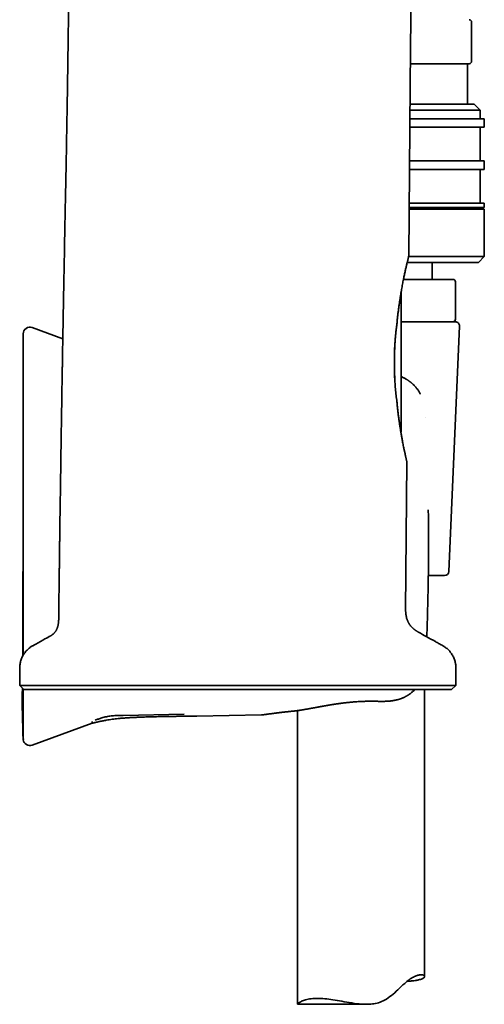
# Model space of a CAD drawing. Header units: millimetres. Extents: x 8 to 756, y 12 to 1057.
# Tile 25 of 28: x 593 to 647, y 732 to 849. Entities that reach past the tile are written whole.
import ezdxf

# ---------------------------------------------------------------- set-up
doc = ezdxf.new("R2010")
doc.units = ezdxf.units.MM

msp = doc.modelspace()

# ---------------------------------------------------------------- linework, layer by layer
at = {"color": 7, "linetype": 'Continuous', "lineweight": 35}
for p, q in [((645.99, 843.68), (645.99, 848.28)), ((645.69, 843.38), (638.77, 843.38)), ((645.49, 838.58), (645.49, 843.38)), ((638.73, 838.58), (646.29, 838.58)), ((646.99, 837.88), (646.29, 838.58)), ((638.71, 836.88), (647.49, 836.88)), ((646.99, 837.88), (638.72, 837.88)), ((646.99, 836.88), (646.99, 837.88)), ((647.49, 835.88), (647.49, 836.88)), ((647.49, 835.88), (638.7, 835.88)), ((646.99, 831.88), (646.99, 835.88)), ((647.49, 831.88), (638.67, 831.88)), ((647.49, 830.88), (647.49, 831.88)), ((647.49, 830.88), (638.66, 830.88)), ((646.99, 826.88), (646.99, 830.88)), ((647.49, 826.88), (638.62, 826.88)), ((647.49, 826.38), (638.62, 826.38)), ((646.99, 826.18), (646.99, 826.38)), ((647.49, 826.38), (647.49, 826.88)), ((647.49, 826.18), (638.62, 826.18)), ((647.49, 820.58), (647.49, 826.18)), ((638.55, 820.58), (647.49, 820.58)), ((646.79, 819.88), (647.49, 820.58)), ((646.79, 819.88), (638.39, 819.88)), ((641.34, 817.88), (641.34, 819.88)), ((637.95, 817.88), (643.79, 817.88)), ((644.09, 813.18), (644.09, 817.58)), ((637.67, 816.38), (637.67, 799.99)), ((637.67, 812.88), (644.07, 812.88)), ((643.31, 783.36), (644.56, 812.36)), ((597.72, 810.87), (594.11, 812.19)), ((636.87, 809.83), (636.87, 806.24)), ((640.49, 801.6), (640.49, 801.6)), ((642.81, 782.88), (640.88, 782.88)), ((593.04, 773.52), (593.04, 773.46)), ((592.63, 769.9), (593.13, 769.4)), ((592.63, 769.9), (644.13, 769.9)), ((593.13, 769.4), (643.63, 769.4)), ((640.44, 735.51), (640.44, 769.4)), ((643.63, 769.4), (644.13, 769.9)), ((625.44, 766.92), (625.44, 732.21)), ((604.84, 766.36), (612.05, 766.49)), ((613.55, 766.27), (621.2, 766.41)), ((621.21, 766.41), (621.31, 766.42)), ((594.11, 762.84), (601.19, 765.42)), ((593.04, 763.82), (593.05, 763.71)), ((593.09, 763.51), (593.09, 763.51)), ((625.44, 732.21), (633.57, 732.21))]:
    msp.add_line(p, q, dxfattribs=at)
at = {"color": 7, "linetype": 'Continuous', "lineweight": 35, "flags": 128}
for points in [[(638.57, 820.65), (638.74, 840.88), (638.92, 861.11)], [(638.2, 778.81), (638.28, 787.54), (638.35, 796.27)], [(625.44, 732.21), (625.44, 732.21), (625.44, 732.22), (625.46, 732.24), (625.48, 732.27), (625.51, 732.3), (625.56, 732.33), (625.61, 732.37), (625.67, 732.42), (625.74, 732.46), (625.83, 732.51), (625.92, 732.56), (626.02, 732.6), (626.13, 732.65), (626.26, 732.69), (626.39, 732.73), (626.54, 732.77), (626.69, 732.8), (626.87, 732.84), (627.05, 732.86), (627.25, 732.88), (627.46, 732.9), (627.69, 732.9), (627.92, 732.9), (628.17, 732.9), (628.42, 732.88), (628.65, 732.86), (628.88, 732.84), (629.12, 732.81), (629.36, 732.78), (629.61, 732.74), (629.87, 732.7), (630.13, 732.66), (630.4, 732.61), (630.68, 732.56), (630.96, 732.51), (631.24, 732.46), (631.53, 732.41), (631.83, 732.37), (632.12, 732.32), (632.43, 732.28), (632.73, 732.25), (632.92, 732.23), (633.11, 732.22), (633.3, 732.21), (633.5, 732.21), (633.69, 732.21), (633.88, 732.21), (634.08, 732.23), (634.27, 732.25), (634.46, 732.27), (634.64, 732.31), (634.83, 732.35), (635.01, 732.4), (635.19, 732.46), (635.36, 732.53), (635.54, 732.61), (635.71, 732.7), (635.93, 732.83), (636.14, 732.96), (636.34, 733.11), (636.54, 733.26), (636.73, 733.42), (636.92, 733.58), (637.1, 733.75), (637.28, 733.91), (637.49, 734.11), (637.69, 734.3), (637.89, 734.49), (638.09, 734.67), (638.22, 734.79), (638.36, 734.9), (638.49, 735.01), (638.62, 735.11), (638.75, 735.2), (638.88, 735.28), (639, 735.36), (639.12, 735.42), (639.24, 735.48), (639.35, 735.53), (639.46, 735.57), (639.56, 735.61), (639.66, 735.64), (639.76, 735.66), (639.84, 735.68), (639.92, 735.69), (640, 735.7), (640.07, 735.7), (640.13, 735.7), (640.19, 735.69), (640.24, 735.68), (640.29, 735.67), (640.34, 735.65), (640.37, 735.62), (640.4, 735.6), (640.42, 735.57), (640.43, 735.54), (640.44, 735.5), (640.43, 735.47), (640.42, 735.44), (640.39, 735.39), (640.35, 735.35), (640.29, 735.31), (640.23, 735.27), (640.15, 735.23), (640.06, 735.19), (639.95, 735.15), (639.84, 735.12), (639.74, 735.09), (639.65, 735.07), (639.54, 735.05), (639.43, 735.03), (639.31, 735.01), (639.18, 735), (639.05, 734.98), (638.91, 734.97), (638.91, 734.97)]]:
    msp.add_lwpolyline(points, dxfattribs=at)
at = {"color": 7, "linetype": 'Continuous', "lineweight": 35}
for centre, radius, start, end in [((645.69, 848.28), 0.3, 0, 90), ((645.69, 843.68), 0.3, 270, 0), ((643.79, 817.58), 0.3, 0, 90), ((643.79, 813.18), 0.3, 270, 0), ((644.07, 812.38), 0.5, 357.5187, 90), ((593.84, 811.44), 0.8, 70, 180), ((637.07, 799.99), 0.6, 343.5117, 0), ((642.81, 783.38), 0.5, 270, 357.5187), ((696.06, 768.15), 103.12, 179.201, 182.5898), ((593.84, 763.59), 0.8, 187.6451, 290)]:
    msp.add_arc(centre, radius, start, end, dxfattribs=at)
for points, knots in [([(598.52, 861.33), (598.52, 860.8), (598.51, 859.74), (598.5, 858.17), (598.48, 856.62), (598.46, 855.09), (598.45, 853.59), (598.43, 852.12), (598.41, 850.68), (598.39, 849.25), (598.38, 847.83), (598.36, 846.43), (598.34, 845.03), (598.32, 843.66), (598.3, 842.3), (598.28, 840.96), (598.26, 839.65), (598.24, 838.35), (598.21, 837.07), (598.19, 835.82), (598.17, 834.58), (598.15, 833.36), (598.13, 832.16), (598.11, 830.99), (598.09, 829.86), (598.06, 828.78), (598.04, 827.76), (598.02, 826.74), (598, 825.75), (597.98, 824.77), (597.96, 823.78), (597.94, 822.78), (597.92, 821.78), (597.91, 820.79), (597.89, 819.82), (597.87, 818.87), (597.85, 817.94), (597.83, 817.05), (597.82, 816.21), (597.8, 815.41), (597.79, 814.63), (597.78, 813.86), (597.76, 813.11), (597.75, 812.38), (597.74, 811.66), (597.72, 810.96), (597.71, 810.28), (597.7, 809.61), (597.69, 808.96), (597.68, 808.34), (597.67, 807.74), (597.66, 807.18), (597.65, 806.62), (597.64, 806.09), (597.63, 805.54), (597.62, 804.98), (597.61, 804.41), (597.6, 803.87), (597.6, 803.34), (597.59, 802.87), (597.58, 802.45), (597.58, 802.08), (597.57, 801.72), (597.56, 801.37), (597.56, 800.8), (597.54, 800), (597.53, 798.97), (597.51, 797.9), (597.49, 796.79), (597.48, 795.64), (597.46, 794.48), (597.44, 793.3), (597.43, 792.19), (597.41, 791.16), (597.4, 790.4), (597.39, 789.83), (597.39, 789.45), (597.38, 789.06), (597.38, 788.66), (597.37, 788.24), (597.37, 787.8), (597.36, 787.34), (597.35, 786.87), (597.35, 786.38), (597.34, 785.87), (597.33, 785.34), (597.32, 784.8), (597.32, 784.24), (597.31, 783.66), (597.3, 783.07), (597.29, 782.46), (597.29, 781.83), (597.28, 781.2), (597.27, 780.57), (597.26, 779.95), (597.25, 779.32), (597.25, 778.67), (597.24, 778.17), (597.24, 777.89), (597.24, 777.83)], [0, 0, 0, 0, 0.019033, 0.037829, 0.056388, 0.07471, 0.092795, 0.110326, 0.127629, 0.144704, 0.16155, 0.178505, 0.195222, 0.211702, 0.227944, 0.243949, 0.259716, 0.275246, 0.290538, 0.305593, 0.320411, 0.334992, 0.349335, 0.363441, 0.37731, 0.389814, 0.40212, 0.414226, 0.426132, 0.437839, 0.449346, 0.46167, 0.473757, 0.485606, 0.497217, 0.50859, 0.519726, 0.530624, 0.540405, 0.549986, 0.559368, 0.568551, 0.577533, 0.586317, 0.594901, 0.603285, 0.61147, 0.619455, 0.627241, 0.634828, 0.641799, 0.648592, 0.655208, 0.661647, 0.667908, 0.674917, 0.681689, 0.688225, 0.694525, 0.700589, 0.705188, 0.70964, 0.713948, 0.718109, 0.722178, 0.734384, 0.746745, 0.759263, 0.772848, 0.786612, 0.800555, 0.814677, 0.828979, 0.840316, 0.851763, 0.85629, 0.860833, 0.865419, 0.870184, 0.875249, 0.88052, 0.885996, 0.891677, 0.897564, 0.903656, 0.909954, 0.916457, 0.923165, 0.930078, 0.937197, 0.944521, 0.95205, 0.959785, 0.967055, 0.974497, 0.982112, 0.989899, 0.997859, 1, 1, 1, 1]), ([(638.57, 820.65), (638.57, 820.65), (638.57, 820.65), (638.56, 820.64), (638.56, 820.62), (638.55, 820.58), (638.54, 820.54), (638.53, 820.47), (638.51, 820.38), (638.48, 820.28), (638.46, 820.17), (638.43, 820.04), (638.39, 819.91), (638.36, 819.75), (638.32, 819.59), (638.28, 819.41), (638.23, 819.21), (638.18, 819.01), (638.14, 818.79), (638.08, 818.55), (638.03, 818.3), (637.98, 818.04), (637.92, 817.76), (637.86, 817.47), (637.81, 817.18), (637.75, 816.87), (637.69, 816.53), (637.63, 816.17), (637.57, 815.77), (637.51, 815.36), (637.44, 814.94), (637.38, 814.51), (637.33, 814.07), (637.27, 813.62), (637.23, 813.22), (637.19, 812.89), (637.18, 812.72), (637.17, 812.63)], [0, 0, 0, 0, 0.0201093, 0.0402186, 0.0604065, 0.0805945, 0.1078623, 0.1351792, 0.1628452, 0.1905624, 0.2183821, 0.2452745, 0.2721671, 0.2992368, 0.3263069, 0.3537131, 0.3811197, 0.4086772, 0.4362351, 0.4654584, 0.4947577, 0.5240941, 0.5536882, 0.5833179, 0.6132026, 0.6431223, 0.6731116, 0.7082825, 0.7435599, 0.7788902, 0.8145943, 0.8503512, 0.8864829, 0.9226674, 0.9589576, 0.9794742, 1, 1, 1, 1]), ([(637.17, 812.63), (637.15, 812.5), (637.12, 812.23), (637.07, 811.83), (637.03, 811.42), (636.99, 811), (636.96, 810.57), (636.93, 810.13), (636.91, 809.69), (636.89, 809.25), (636.88, 808.82), (636.87, 808.39), (636.87, 807.95), (636.87, 807.52), (636.88, 807.08), (636.9, 806.64), (636.92, 806.2), (636.94, 805.77), (636.97, 805.36), (637, 804.96), (637.04, 804.57), (637.08, 804.18), (637.12, 803.8), (637.15, 803.55), (637.17, 803.42)], [0, 0, 0, 0, 0.045327, 0.090693, 0.136057, 0.181383, 0.228001, 0.274662, 0.321322, 0.367939, 0.413278, 0.458657, 0.504036, 0.549374, 0.59606, 0.642789, 0.689518, 0.736204, 0.779851, 0.823515, 0.867162, 0.911436, 0.955726, 1, 1, 1, 1]), ([(593.04, 811.44), (593.04, 811.44), (593.04, 811.44), (593.04, 811.42), (593.04, 811.39), (593.04, 811.34), (593.04, 811.27), (593.04, 811.18), (593.04, 811.07), (593.04, 810.94), (593.04, 810.79), (593.04, 810.63), (593.04, 810.5), (593.04, 810.44)], [0, 0, 0, 0, 0.021473, 0.120131, 0.218715, 0.317245, 0.415739, 0.514218, 0.6127, 0.709446, 0.806233, 0.903078, 1, 1, 1, 1]), ([(593.04, 810.76), (593.04, 810.53), (593.04, 809.95), (593.04, 809.03), (593.04, 807.99), (593.04, 806.96), (593.04, 805.96), (593.04, 804.97), (593.04, 804.01), (593.04, 803.06), (593.04, 802.11), (593.04, 801.18), (593.04, 800.25), (593.04, 799.34), (593.04, 798.45), (593.03, 797.56), (593.03, 796.7), (593.03, 795.85), (593.03, 795.01), (593.03, 794.19), (593.03, 793.38), (593.03, 792.58), (593.03, 791.81), (593.03, 791.04), (593.03, 790.27), (593.03, 789.49), (593.03, 788.7), (593.03, 787.93), (593.03, 787.17), (593.03, 786.46), (593.03, 785.79), (593.03, 785.15), (593.03, 784.53), (593.03, 783.92), (593.02, 783.33), (593.02, 782.76), (593.02, 782.2), (593.02, 781.66), (593.02, 781.13), (593.02, 780.62), (593.02, 780.11), (593.02, 779.62), (593.01, 779.14), (593.01, 778.68), (593.01, 778.23), (593.01, 777.8), (593.01, 777.38), (593.01, 776.97), (593, 776.59), (593, 776.21), (593, 775.85), (593, 775.51), (593, 775.17), (593, 774.83), (592.99, 774.5), (592.99, 774.19), (592.99, 773.9), (592.99, 773.64), (592.99, 773.46), (592.99, 773.38), (592.99, 773.37)], [0, 0, 0, 0, 0.018066, 0.046224, 0.07399, 0.101366, 0.128351, 0.154474, 0.180219, 0.205588, 0.230579, 0.255692, 0.280413, 0.304741, 0.328676, 0.352219, 0.37537, 0.398128, 0.420493, 0.442467, 0.464047, 0.485236, 0.506032, 0.526436, 0.546447, 0.568007, 0.589092, 0.609702, 0.629838, 0.6495, 0.666924, 0.683959, 0.700603, 0.716856, 0.73272, 0.747921, 0.762745, 0.777193, 0.791265, 0.805236, 0.818816, 0.832005, 0.844802, 0.857208, 0.869222, 0.880846, 0.892079, 0.902921, 0.913373, 0.923435, 0.933106, 0.942387, 0.951279, 0.96061, 0.969471, 0.977861, 0.985782, 0.993235, 0.999569, 1, 1, 1, 1]), ([(593.04, 810.44), (593.04, 810.42), (593.04, 810.38), (593.04, 810.29), (593.04, 810.19), (593.04, 810.07), (593.04, 809.94), (593.04, 809.79), (593.04, 809.63), (593.04, 809.46), (593.04, 809.28), (593.04, 809.09), (593.04, 808.89), (593.04, 808.69), (593.04, 808.47), (593.04, 808.24), (593.04, 808), (593.04, 807.75), (593.04, 807.49), (593.04, 807.22), (593.04, 806.94), (593.04, 806.64), (593.04, 806.34), (593.04, 806.03), (593.04, 805.72), (593.04, 805.4), (593.04, 805.08), (593.04, 804.73), (593.04, 804.36), (593.04, 803.97), (593.04, 803.58), (593.04, 803.17), (593.04, 802.76), (593.04, 802.35), (593.04, 801.93), (593.04, 801.65), (593.04, 801.51)], [0, 0, 0, 0, 0.031424, 0.062777, 0.094107, 0.125461, 0.156757, 0.187956, 0.219107, 0.250258, 0.278289, 0.306221, 0.33409, 0.361933, 0.38995, 0.417529, 0.445032, 0.472496, 0.49996, 0.527896, 0.55585, 0.583864, 0.611975, 0.639975, 0.667309, 0.694685, 0.722138, 0.749703, 0.780833, 0.811982, 0.843197, 0.874528, 0.905874, 0.937202, 0.968562, 1, 1, 1, 1]), ([(639.94, 804.34), (639.93, 804.35), (639.9, 804.42), (639.84, 804.52), (639.76, 804.66), (639.67, 804.8), (639.58, 804.92), (639.49, 805.03), (639.4, 805.13), (639.32, 805.23), (639.24, 805.32), (639.14, 805.42), (639.02, 805.53), (638.92, 805.62), (638.86, 805.67), (638.83, 805.7), (638.81, 805.72), (638.79, 805.73), (638.76, 805.75), (638.73, 805.78), (638.69, 805.81), (638.63, 805.85), (638.56, 805.9), (638.49, 805.95), (638.42, 806), (638.35, 806.05), (638.25, 806.1), (638.14, 806.17), (638.01, 806.24), (637.89, 806.3), (637.77, 806.35), (637.7, 806.38), (637.67, 806.39)], [0, 0, 0, 0, 0.011343, 0.065635, 0.116969, 0.170886, 0.220823, 0.266511, 0.308421, 0.349477, 0.38997, 0.429833, 0.489851, 0.548056, 0.562969, 0.575863, 0.58547, 0.59281, 0.602209, 0.614169, 0.632541, 0.654816, 0.680962, 0.709434, 0.737395, 0.764776, 0.791573, 0.839181, 0.884827, 0.928535, 0.968627, 1, 1, 1, 1]), ([(637.17, 803.42), (637.18, 803.34), (637.19, 803.18), (637.22, 802.94), (637.24, 802.7), (637.27, 802.47), (637.3, 802.23), (637.32, 802), (637.35, 801.77), (637.38, 801.54), (637.41, 801.31), (637.44, 801.09), (637.48, 800.87), (637.51, 800.65), (637.54, 800.43), (637.58, 800.22), (637.61, 800.01), (637.64, 799.8), (637.68, 799.58), (637.72, 799.36), (637.76, 799.15), (637.8, 798.91), (637.85, 798.65), (637.9, 798.38), (637.96, 798.11), (638, 797.89), (638.04, 797.69), (638.08, 797.53), (638.11, 797.37), (638.15, 797.22), (638.18, 797.08), (638.2, 796.96), (638.23, 796.85), (638.25, 796.76), (638.27, 796.67), (638.28, 796.59), (638.3, 796.52), (638.31, 796.46), (638.33, 796.4), (638.34, 796.35), (638.35, 796.31), (638.35, 796.29), (638.35, 796.27), (638.35, 796.27), (638.35, 796.27)], [0, 0, 0, 0, 0.02055, 0.041108, 0.061731, 0.082354, 0.103011, 0.123669, 0.144587, 0.165505, 0.186461, 0.207417, 0.228644, 0.249871, 0.271139, 0.292407, 0.313754, 0.335112, 0.358828, 0.382544, 0.406324, 0.430103, 0.464093, 0.498134, 0.532809, 0.567542, 0.59259, 0.617637, 0.642787, 0.667937, 0.697231, 0.719385, 0.741539, 0.763777, 0.786015, 0.808519, 0.831024, 0.853622, 0.87622, 0.906617, 0.92991, 0.953202, 0.976601, 1, 1, 1, 1]), ([(593.04, 801.51), (593.04, 801.1), (593.04, 800.27), (593.04, 799.02), (593.04, 797.76), (593.04, 796.51), (593.04, 795.26), (593.04, 794.01), (593.04, 792.71), (593.04, 791.37), (593.04, 789.98), (593.04, 788.6), (593.04, 787.21), (593.04, 785.83), (593.04, 784.44), (593.04, 783.06), (593.04, 781.68), (593.04, 780.3), (593.04, 778.93), (593.04, 777.57), (593.04, 776.22), (593.04, 774.87), (593.04, 773.97), (593.04, 773.52)], [0, 0, 0, 0, 0.044855, 0.089677, 0.134473, 0.179251, 0.224017, 0.26878, 0.313546, 0.362801, 0.412078, 0.461388, 0.510737, 0.560066, 0.609358, 0.658623, 0.70787, 0.757109, 0.80635, 0.854723, 0.903116, 0.951539, 1, 1, 1, 1]), ([(640.9, 784.57), (640.9, 784.91), (640.9, 785.58), (640.9, 786.6), (640.9, 787.61), (640.9, 788.62), (640.89, 789.63), (640.88, 790.31), (640.87, 790.64)], [0, 0, 0, 0, 0.166746, 0.333398, 0.500002, 0.666606, 0.833257, 1, 1, 1, 1]), ([(640.9, 784.57), (640.89, 784.16), (640.89, 783.35), (640.87, 782.11), (640.85, 780.87), (640.82, 779.61), (640.78, 778.34), (640.75, 777.07), (640.72, 776.17), (640.7, 775.7), (640.69, 775.64)], [0, 0, 0, 0, 0.136541, 0.274592, 0.414153, 0.555226, 0.697812, 0.839326, 0.982303, 1, 1, 1, 1]), ([(639.73, 776.18), (639.71, 776.19), (639.65, 776.23), (639.56, 776.28), (639.48, 776.33), (639.41, 776.38), (639.35, 776.42), (639.3, 776.46), (639.25, 776.49), (639.22, 776.52), (639.19, 776.55), (639.14, 776.59), (639.08, 776.64), (639.02, 776.7), (638.95, 776.77), (638.87, 776.85), (638.79, 776.95), (638.71, 777.05), (638.64, 777.15), (638.58, 777.25), (638.53, 777.33), (638.49, 777.42), (638.45, 777.51), (638.41, 777.61), (638.36, 777.72), (638.32, 777.85), (638.29, 777.99), (638.26, 778.14), (638.23, 778.29), (638.22, 778.44), (638.21, 778.58), (638.2, 778.71), (638.2, 778.79), (638.2, 778.82)], [0, 0, 0, 0, 0.030338, 0.063444, 0.092933, 0.118886, 0.141371, 0.16278, 0.179842, 0.192603, 0.201678, 0.221019, 0.245567, 0.27405, 0.30539, 0.339592, 0.376661, 0.419425, 0.458139, 0.492848, 0.523558, 0.551826, 0.582007, 0.615566, 0.652667, 0.693518, 0.73838, 0.787522, 0.836737, 0.883033, 0.926184, 0.965944, 1, 1, 1, 1]), ([(597.24, 777.83), (597.24, 777.8), (597.24, 777.71), (597.23, 777.56), (597.22, 777.39), (597.2, 777.24), (597.18, 777.11), (597.16, 777), (597.13, 776.9), (597.12, 776.83), (597.1, 776.78), (597.09, 776.74), (597.08, 776.71), (597.06, 776.66), (597.04, 776.61), (597.01, 776.54), (596.98, 776.47), (596.94, 776.4), (596.89, 776.31), (596.83, 776.22), (596.76, 776.14), (596.69, 776.06), (596.61, 775.98), (596.52, 775.91), (596.43, 775.85), (596.35, 775.8), (596.3, 775.77), (596.29, 775.77)], [0, 0, 0, 0, 0.036, 0.114161, 0.184975, 0.248969, 0.30664, 0.35096, 0.391318, 0.427946, 0.44398, 0.45925, 0.474318, 0.493677, 0.518229, 0.546153, 0.578524, 0.615278, 0.656414, 0.702033, 0.752373, 0.793479, 0.837735, 0.885478, 0.937121, 0.981578, 1, 1, 1, 1]), ([(596.29, 775.76), (596.07, 775.64), (595.48, 775.31), (594.85, 774.96), (594.39, 774.71), (594.25, 774.63), (594.12, 774.56), (594, 774.48), (593.88, 774.4), (593.74, 774.29), (593.58, 774.16), (593.41, 773.99), (593.26, 773.8), (593.12, 773.61), (592.99, 773.4), (592.89, 773.18), (592.8, 772.97), (592.74, 772.75), (592.69, 772.53), (592.65, 772.31), (592.64, 772.11), (592.63, 771.93), (592.63, 771.76), (592.63, 771.58), (592.63, 771.4), (592.63, 771.23), (592.63, 771.05), (592.63, 770.61), (592.63, 770.22), (592.63, 769.9)], [0, 0, 0, 0, 0.10078, 0.262222, 0.283363, 0.304504, 0.324228, 0.34267, 0.361319, 0.380156, 0.411014, 0.442227, 0.473701, 0.505336, 0.537028, 0.568675, 0.598378, 0.627865, 0.657055, 0.685872, 0.714246, 0.734773, 0.757837, 0.7809, 0.803963, 0.827026, 0.850089, 0.873152, 1, 1, 1, 1]), ([(644.13, 769.9), (644.13, 770.43), (644.13, 771.02), (644.13, 771.68), (644.13, 771.88), (644.13, 772.08), (644.12, 772.26), (644.1, 772.44), (644.06, 772.64), (644.01, 772.84), (643.93, 773.06), (643.84, 773.27), (643.73, 773.47), (643.61, 773.66), (643.48, 773.85), (643.33, 774.01), (643.17, 774.17), (643.01, 774.31), (642.85, 774.43), (642.68, 774.54), (642.49, 774.64), (642.3, 774.75), (642.1, 774.86), (641.91, 774.97), (641.41, 775.24), (640.69, 775.65), (640.03, 776.01), (639.73, 776.18)], [0, 0, 0, 0, 0.185005, 0.209232, 0.233459, 0.255646, 0.276885, 0.29841, 0.320186, 0.346593, 0.373237, 0.400044, 0.426936, 0.453836, 0.480187, 0.506397, 0.532395, 0.558113, 0.581615, 0.604777, 0.62937, 0.6558, 0.682229, 0.708658, 0.735088, 0.880449, 1, 1, 1, 1]), ([(593.04, 769.5), (593.04, 769.43), (593.04, 769.25), (593.04, 768.98), (593.04, 768.67), (593.04, 768.37), (593.04, 768.09), (593.04, 767.81), (593.04, 767.54), (593.04, 767.28), (593.04, 767.02), (593.04, 766.78), (593.04, 766.55), (593.04, 766.33), (593.04, 766.13), (593.04, 765.93), (593.04, 765.75), (593.04, 765.57), (593.04, 765.4), (593.04, 765.24), (593.04, 765.09), (593.04, 764.96), (593.04, 764.84), (593.04, 764.74), (593.04, 764.65), (593.04, 764.61), (593.04, 764.59)], [0, 0, 0, 0, 0.025585, 0.066328, 0.107324, 0.14768, 0.187925, 0.228113, 0.2683, 0.309178, 0.350084, 0.391075, 0.43221, 0.473182, 0.513179, 0.553237, 0.593409, 0.633745, 0.679297, 0.724876, 0.770553, 0.8164, 0.862267, 0.908109, 0.953997, 1, 1, 1, 1]), ([(634.78, 768.02), (634.85, 768.02), (634.98, 768.01), (635.16, 768.01), (635.32, 768.01), (635.47, 768.01), (635.6, 768.01), (635.7, 768.01), (635.79, 768.02), (635.86, 768.02), (635.91, 768.02), (635.94, 768.02), (635.97, 768.02), (635.98, 768.02), (636.01, 768.03), (636.04, 768.03), (636.09, 768.03), (636.14, 768.03), (636.23, 768.04), (636.36, 768.05), (636.55, 768.07), (636.73, 768.1), (636.89, 768.13), (637, 768.15), (637.07, 768.17), (637.12, 768.18), (637.16, 768.19), (637.2, 768.2), (637.24, 768.21), (637.31, 768.23), (637.39, 768.25), (637.47, 768.27), (637.55, 768.3), (637.63, 768.33), (637.73, 768.36), (637.84, 768.41), (637.97, 768.47), (638.08, 768.52), (638.17, 768.57), (638.24, 768.61), (638.31, 768.64), (638.37, 768.68), (638.41, 768.71), (638.45, 768.73), (638.49, 768.75), (638.54, 768.78), (638.59, 768.82), (638.68, 768.88), (638.78, 768.96), (638.91, 769.06), (639.03, 769.16), (639.14, 769.26), (639.22, 769.34), (639.27, 769.39), (639.28, 769.4)], [0, 0, 0, 0, 0.040319, 0.076975, 0.109938, 0.139182, 0.164692, 0.186453, 0.204455, 0.218687, 0.227749, 0.234123, 0.237806, 0.240777, 0.245824, 0.252824, 0.261852, 0.271941, 0.28201, 0.317806, 0.3536, 0.3916, 0.432415, 0.448721, 0.462401, 0.4731, 0.480802, 0.486633, 0.496132, 0.5099, 0.527701, 0.545937, 0.563488, 0.580349, 0.596511, 0.628074, 0.656463, 0.682367, 0.700839, 0.718146, 0.734263, 0.748878, 0.760529, 0.768151, 0.777724, 0.789667, 0.804005, 0.820765, 0.856009, 0.891075, 0.925048, 0.957859, 0.989453, 1, 1, 1, 1]), ([(624.83, 766.85), (624.87, 766.85), (624.95, 766.86), (625.05, 766.87), (625.15, 766.88), (625.24, 766.89), (625.32, 766.9), (625.38, 766.91), (625.43, 766.92), (625.47, 766.93), (625.5, 766.93), (625.52, 766.93), (625.54, 766.94), (625.56, 766.94), (625.58, 766.94), (625.6, 766.94), (625.67, 766.96), (625.79, 766.97), (625.94, 767), (626.08, 767.02), (626.19, 767.04), (626.33, 767.06), (626.45, 767.08), (626.56, 767.1), (626.65, 767.12), (626.75, 767.13), (626.85, 767.15), (626.94, 767.17), (627.02, 767.18), (627.09, 767.2), (627.15, 767.21), (627.2, 767.22), (627.24, 767.22), (627.27, 767.23), (627.3, 767.24), (627.35, 767.24), (627.42, 767.26), (627.52, 767.27), (627.62, 767.29), (627.74, 767.32), (627.87, 767.34), (628.01, 767.37), (628.16, 767.39), (628.3, 767.42), (628.45, 767.45), (628.6, 767.47), (628.76, 767.5), (628.9, 767.53), (629.04, 767.55), (629.16, 767.57), (629.25, 767.59), (629.34, 767.6), (629.41, 767.61), (629.5, 767.63), (629.59, 767.64), (629.71, 767.66), (629.86, 767.68), (630.03, 767.71), (630.22, 767.74), (630.4, 767.76), (630.6, 767.79), (630.81, 767.81), (631.03, 767.84), (631.27, 767.87), (631.52, 767.89), (631.78, 767.92), (632.05, 767.94), (632.32, 767.96), (632.6, 767.98), (632.88, 768), (633.18, 768.01), (633.48, 768.02), (633.8, 768.03), (634.12, 768.03), (634.45, 768.03), (634.67, 768.02), (634.78, 768.02)], [0, 0, 0, 0, 0.0147123, 0.027997, 0.0398624, 0.0503158, 0.0593636, 0.0670111, 0.0732627, 0.0781219, 0.0813011, 0.0834166, 0.0854185, 0.0876491, 0.0901082, 0.0927956, 0.0956971, 0.1149185, 0.1356239, 0.1472253, 0.1606186, 0.1757979, 0.1927571, 0.2023487, 0.2124257, 0.222987, 0.2339291, 0.2439693, 0.2527249, 0.2608144, 0.2673812, 0.2724278, 0.2760439, 0.2794295, 0.2829639, 0.2867219, 0.2949382, 0.3049313, 0.3166971, 0.3286963, 0.3421002, 0.3569037, 0.3724213, 0.3872112, 0.4012282, 0.4181889, 0.4338692, 0.4482742, 0.4614091, 0.4732793, 0.4838901, 0.4904639, 0.4977982, 0.5061437, 0.5154982, 0.5258649, 0.5409689, 0.5578029, 0.576363, 0.593541, 0.611968, 0.6316419, 0.6525607, 0.6747227, 0.6981262, 0.7227696, 0.7486514, 0.7728923, 0.7981249, 0.8243477, 0.8515589, 0.8797559, 0.9084061, 0.9380004, 0.9685338, 1, 1, 1, 1]), ([(601.19, 765.42), (601.2, 765.42), (601.24, 765.43), (601.31, 765.45), (601.4, 765.47), (601.49, 765.5), (601.62, 765.53), (601.79, 765.57), (602, 765.62), (602.21, 765.66), (602.43, 765.7), (602.64, 765.74), (602.9, 765.79), (603.21, 765.84), (603.56, 765.89), (603.91, 765.93), (604.28, 765.98), (604.68, 766.02), (605.12, 766.05), (605.58, 766.08), (606.04, 766.11), (606.52, 766.13), (607.08, 766.15), (607.71, 766.18), (608.42, 766.19), (609.02, 766.21), (609.48, 766.22), (609.83, 766.22), (610.17, 766.23), (610.5, 766.23), (610.79, 766.24), (611.06, 766.24), (611.29, 766.25), (611.52, 766.25), (611.73, 766.25), (611.93, 766.25), (612.1, 766.26), (612.24, 766.26), (612.36, 766.26), (612.5, 766.26), (612.66, 766.26), (612.82, 766.27), (613.01, 766.27), (613.2, 766.27), (613.39, 766.27), (613.5, 766.27), (613.55, 766.27)], [0, 0, 0, 0, 0.002724, 0.010747, 0.017933, 0.025323, 0.033119, 0.049611, 0.06766, 0.085054, 0.10263, 0.119909, 0.136894, 0.166506, 0.19521, 0.223073, 0.251216, 0.285678, 0.321187, 0.357751, 0.395377, 0.434046, 0.473276, 0.529812, 0.587069, 0.645044, 0.672623, 0.700362, 0.728023, 0.754496, 0.779634, 0.799564, 0.818568, 0.836645, 0.853796, 0.87002, 0.885336, 0.894023, 0.903951, 0.91512, 0.927531, 0.941184, 0.955801, 0.971616, 0.988629, 1, 1, 1, 1]), ([(601.54, 765.78), (601.67, 765.83), (601.93, 765.93), (602.28, 766.04), (602.6, 766.13), (602.87, 766.2), (603.15, 766.25), (603.43, 766.29), (603.71, 766.32), (604.04, 766.34), (604.42, 766.35), (604.7, 766.36), (604.84, 766.36)], [0, 0, 0, 0, 0.123676, 0.247785, 0.330867, 0.414405, 0.498384, 0.5825, 0.666419, 0.750037, 0.875126, 1, 1, 1, 1]), ([(621.31, 766.42), (621.31, 766.42), (621.31, 766.42), (621.32, 766.42), (621.35, 766.42), (621.38, 766.43), (621.41, 766.43), (621.45, 766.44), (621.49, 766.44), (621.53, 766.45), (621.57, 766.45), (621.62, 766.46), (621.67, 766.47), (621.72, 766.47), (621.79, 766.48), (621.86, 766.49), (621.94, 766.5), (622.02, 766.51), (622.1, 766.53), (622.18, 766.54), (622.25, 766.54), (622.32, 766.55), (622.4, 766.56), (622.49, 766.58), (622.58, 766.59), (622.68, 766.6), (622.8, 766.61), (622.92, 766.63), (623.04, 766.65), (623.17, 766.66), (623.31, 766.68), (623.47, 766.7), (623.63, 766.72), (623.81, 766.74), (623.99, 766.76), (624.18, 766.78), (624.39, 766.8), (624.6, 766.82), (624.76, 766.84), (624.84, 766.85)], [0, 0, 0, 0, 0.035191, 0.070957, 0.105008, 0.137336, 0.167938, 0.19681, 0.222443, 0.246531, 0.269073, 0.290066, 0.309511, 0.336014, 0.362111, 0.388224, 0.414352, 0.440493, 0.466648, 0.486628, 0.506615, 0.526611, 0.546615, 0.567235, 0.589293, 0.613179, 0.63889, 0.666427, 0.691222, 0.717328, 0.744745, 0.77347, 0.803502, 0.834837, 0.865572, 0.897459, 0.930496, 0.964677, 1, 1, 1, 1]), ([(593.04, 764.59), (593.04, 764.53), (593.04, 764.42), (593.04, 764.27), (593.04, 764.14), (593.04, 764.02), (593.04, 763.91), (593.04, 763.85), (593.04, 763.82)], [0, 0, 0, 0, 0.166709, 0.333367, 0.5, 0.666633, 0.833291, 1, 1, 1, 1]), ([(601.19, 765.42), (601.19, 765.42), (601.19, 765.42), (601.19, 765.44), (601.19, 765.47), (601.19, 765.51), (601.19, 765.58), (601.19, 765.63), (601.19, 765.65)], [0, 0, 0, 0, 0.1200006, 0.2960013, 0.4720017, 0.6480018, 0.8240013, 1, 1, 1, 1]), ([(593.08, 763.51), (593.08, 763.51), (593.08, 763.5), (593.07, 763.5), (593.06, 763.5), (593.06, 763.49), (593.05, 763.49), (593.05, 763.49), (593.05, 763.49), (593.04, 763.49), (593.04, 763.49), (593.04, 763.49)], [0, 0, 0, 0, 0.031412, 0.109579, 0.22245, 0.31984, 0.414785, 0.50889, 0.604522, 0.867722, 1, 1, 1, 1]), ([(593.05, 763.71), (593.05, 763.69), (593.05, 763.65), (593.07, 763.6), (593.08, 763.56), (593.08, 763.54), (593.09, 763.52), (593.09, 763.51), (593.09, 763.51), (593.09, 763.51)], [0, 0, 0, 0, 0.194347, 0.374942, 0.543487, 0.663268, 0.778484, 0.890302, 1, 1, 1, 1]), ([(638.91, 734.97), (638.85, 734.96), (638.72, 734.96), (638.56, 734.95), (638.45, 734.94), (638.41, 734.94)], [0, 0, 0, 0, 0.38567, 0.77134, 1, 1, 1, 1])]:
    msp.add_open_spline(points, degree=3, knots=knots, dxfattribs=at)

doc.saveas('drawing.dxf')
